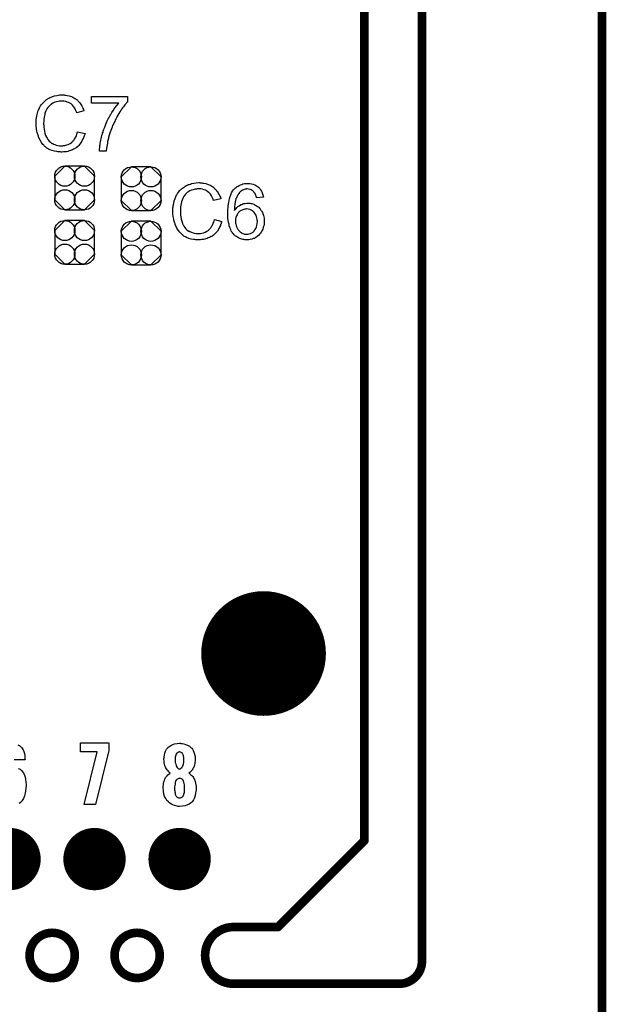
# Model space of a CAD drawing. Extents: x -0.07 to 0.95, y -0.15 to 2.1.
# Tile 16 of 17: x 0.55 to 0.95, y 0.95 to 1.63. Entities that reach past the tile are written whole.
import ezdxf

# ---------------------------------------------------------------- set-up
doc = ezdxf.new("R2010")
doc.units = 0
doc.layers.get('0').update_dxf_attribs({"linetype": 'CONTINUOUS'})
for name, color, linetype in [('gko', 6, 'CONTINUOUS'), ('gto', 2, 'CONTINUOUS'), ('gts', 1, 'CONTINUOUS')]:
    doc.layers.add(name, color=color, linetype=linetype)

# ---------------------------------------------------------------- blocks, each defined once
blk = doc.blocks.new('D34')
at = {"const_width": 0.003}
blk.add_lwpolyline([(-0.0015, 0, 1), (0.0015, 0, 1)], format="xyb", close=True, dxfattribs=at)
blk = doc.blocks.new('D62')
at = {"const_width": 0.0433}
blk.add_lwpolyline([(-0.02165, 0, 1), (0.02165, 0, 1)], format="xyb", close=True, dxfattribs=at)
blk = doc.blocks.new('D88')
blk.add_lwpolyline([(-0.0068, -0.0152), (0.0068, -0.0152), (0.0138, -0.0082), (0.0138, 0.0082), (0.0068, 0.0152), (-0.0068, 0.0152), (-0.0138, 0.0082), (-0.0138, -0.0082)], close=True)
for centre in [(-0.0068, 0.0082), (0.0068, 0.0082), (-0.0068, -0.0082), (0.0068, -0.0082)]:
    blk.add_circle(centre, 0.007)
blk = doc.blocks.new('D70')
at = {"const_width": 0.02165}
blk.add_lwpolyline([(-0.010825, 0, 1), (0.010825, 0, 1)], format="xyb", close=True, dxfattribs=at)

msp = doc.modelspace()

# ---------------------------------------------------------------- linework, layer by layer
at = {"layer": 'gko', "color": 6, "const_width": 0.006}
for points in [[(0.825, 0.9764), (0.825, 2.1)], [(0.785, 1.06), (0.785, 2.055)], [(0.95, -0.05), (0.95, 2.01)], [(0.725, 1), (0.785, 1.06)], [(0.6941, 1), (0.6941, 1)], [(0.6941, 1), (0.6941, 1)], [(0.6941, 1), (0.725, 1)], [(0.5525, 0.9803), (0.5525, 0.9803)], [(0.5839, 0.9803), (0.5839, 0.9803)], [(0.5839, 0.9803), (0.5839, 0.9803)], [(0.6115, 0.9803), (0.6115, 0.9803)], [(0.6429, 0.9803), (0.6429, 0.9803)], [(0.6429, 0.9803), (0.6429, 0.9803)], [(0.6941, 0.9606), (0.8093, 0.9606)], [(0.8093, 0.9606), (0.8093, 0.9606)], [(0.8093, 0.9606), (0.8093, 0.9606)]]:
    msp.add_lwpolyline(points, dxfattribs=at)
for points in [[(0.5839, 0.9803, 1), (0.5525, 0.9803)], [(0.6429, 0.9803, 1), (0.6115, 0.9803)], [(0.6941, 1, 1), (0.6941, 0.9606)], [(0.5525, 0.9803, 1), (0.5839, 0.9803)], [(0.6115, 0.9803, 1), (0.6429, 0.9803)], [(0.8093, 0.9606, 0.416066), (0.825, 0.9764)]]:
    msp.add_lwpolyline(points, format="xyb", dxfattribs=at)
at = {"layer": 'gto', "color": 2}
for points in [[(0.576, 1.578), (0.5765, 1.578), (0.5771, 1.5779), (0.5778, 1.5778), (0.5785, 1.5777), (0.58, 1.5774), (0.5816, 1.5769), (0.5825, 1.5765), (0.5833, 1.5761), (0.584, 1.5756), (0.5848, 1.5751), (0.5849, 1.5751), (0.585, 1.575), (0.5852, 1.5749), (0.5855, 1.5746), (0.5857, 1.5743), (0.5861, 1.5739), (0.5865, 1.5735), (0.587, 1.573), (0.5874, 1.5725), (0.5879, 1.5718), (0.5884, 1.5711), (0.5888, 1.5704), (0.5892, 1.5696), (0.5896, 1.5687), (0.59, 1.5679), (0.5903, 1.5669), (0.5853, 1.5657), (0.5853, 1.5658), (0.5853, 1.5659), (0.5851, 1.5661), (0.585, 1.5664), (0.5849, 1.5667), (0.5847, 1.5671), (0.5843, 1.568), (0.5838, 1.569), (0.5831, 1.57), (0.5823, 1.571), (0.5814, 1.5718), (0.5813, 1.5719), (0.5809, 1.5721), (0.5804, 1.5724), (0.5796, 1.5728), (0.5787, 1.5731), (0.5776, 1.5735), (0.5764, 1.5737), (0.575, 1.5737), (0.5745, 1.5737), (0.5743, 1.5737), (0.5739, 1.5737), (0.5734, 1.5736), (0.5724, 1.5735), (0.5712, 1.5732), (0.57, 1.5729), (0.5687, 1.5723), (0.5675, 1.5716), (0.5675, 1.5716), (0.5674, 1.5715), (0.567, 1.5712), (0.5665, 1.5707), (0.5659, 1.5701), (0.5652, 1.5692), (0.5645, 1.5683), (0.5639, 1.5671), (0.5634, 1.5659), (0.5634, 1.5658), (0.5633, 1.5657), (0.5633, 1.5655), (0.5632, 1.5653), (0.5631, 1.5649), (0.563, 1.5645), (0.5628, 1.5636), (0.5626, 1.5625), (0.5624, 1.5613), (0.5623, 1.5599), (0.5622, 1.5585), (0.5622, 1.5584), (0.5622, 1.5583), (0.5622, 1.558), (0.5622, 1.5576), (0.5623, 1.5573), (0.5623, 1.5568), (0.5623, 1.5562), (0.5624, 1.5556), (0.5626, 1.5543), (0.5628, 1.5528), (0.5632, 1.5514), (0.5636, 1.5499), (0.5636, 1.5499), (0.5637, 1.5498), (0.5638, 1.5496), (0.5639, 1.5493), (0.5642, 1.5487), (0.5647, 1.5479), (0.5653, 1.547), (0.5661, 1.546), (0.567, 1.5452), (0.568, 1.5444), (0.5681, 1.5444), (0.5682, 1.5444), (0.5684, 1.5443), (0.5686, 1.5442), (0.5689, 1.5441), (0.5692, 1.5439), (0.57, 1.5436), (0.571, 1.5432), (0.5721, 1.5429), (0.5733, 1.5427), (0.5746, 1.5427), (0.575, 1.5427), (0.5753, 1.5427), (0.5757, 1.5427), (0.5761, 1.5428), (0.5771, 1.543), (0.5783, 1.5433), (0.5794, 1.5437), (0.5806, 1.5443), (0.5813, 1.5447), (0.5818, 1.5451), (0.5819, 1.5452), (0.5819, 1.5452), (0.5821, 1.5454), (0.5823, 1.5455), (0.5825, 1.5458), (0.5828, 1.5462), (0.5831, 1.5465), (0.5834, 1.5469), (0.5838, 1.5474), (0.5841, 1.548), (0.5845, 1.5485), (0.5848, 1.5492), (0.5851, 1.5499), (0.5854, 1.5507), (0.5856, 1.5515), (0.5859, 1.5524), (0.591, 1.5512), (0.591, 1.5511), (0.5909, 1.5509), (0.5908, 1.5505), (0.5906, 1.5501), (0.5905, 1.5496), (0.5902, 1.549), (0.59, 1.5483), (0.5896, 1.5476), (0.5889, 1.546), (0.5879, 1.5445), (0.5872, 1.5437), (0.5866, 1.5429), (0.586, 1.5423), (0.5852, 1.5416), (0.5851, 1.5416), (0.585, 1.5414), (0.5847, 1.5413), (0.5845, 1.5411), (0.584, 1.5408), (0.5836, 1.5406), (0.583, 1.5403), (0.5824, 1.54), (0.5816, 1.5397), (0.5809, 1.5394), (0.58, 1.5391), (0.5791, 1.5388), (0.5782, 1.5386), (0.5772, 1.5385), (0.5761, 1.5384), (0.575, 1.5383), (0.5744, 1.5383), (0.574, 1.5384), (0.5735, 1.5384), (0.5729, 1.5384), (0.5722, 1.5386), (0.5714, 1.5387), (0.5698, 1.5389), (0.5682, 1.5394), (0.5665, 1.54), (0.5657, 1.5404), (0.5649, 1.5408), (0.5649, 1.5409), (0.5648, 1.5409), (0.5645, 1.5411), (0.5643, 1.5413), (0.564, 1.5416), (0.5636, 1.5419), (0.5632, 1.5423), (0.5627, 1.5427), (0.5623, 1.5432), (0.5618, 1.5437), (0.5608, 1.545), (0.5598, 1.5465), (0.559, 1.5482), (0.559, 1.5482), (0.5589, 1.5484), (0.5588, 1.5487), (0.5587, 1.549), (0.5586, 1.5494), (0.5584, 1.55), (0.5582, 1.5506), (0.558, 1.5513), (0.5578, 1.552), (0.5576, 1.5528), (0.5573, 1.5545), (0.5571, 1.5565), (0.557, 1.5585), (0.557, 1.5585), (0.557, 1.5588), (0.557, 1.5591), (0.5571, 1.5595), (0.5571, 1.56), (0.5571, 1.5606), (0.5572, 1.5613), (0.5573, 1.562), (0.5576, 1.5636), (0.5579, 1.5654), (0.5585, 1.5672), (0.5593, 1.5689), (0.5593, 1.569), (0.5594, 1.5691), (0.5595, 1.5694), (0.5597, 1.5696), (0.5599, 1.57), (0.5602, 1.5705), (0.5609, 1.5715), (0.5619, 1.5726), (0.563, 1.5737), (0.5643, 1.5748), (0.5658, 1.5757), (0.5658, 1.5758), (0.566, 1.5759), (0.5662, 1.576), (0.5665, 1.5761), (0.5669, 1.5763), (0.5674, 1.5765), (0.5679, 1.5767), (0.5685, 1.5769), (0.5692, 1.5771), (0.5699, 1.5774), (0.5715, 1.5777), (0.5733, 1.578), (0.5751, 1.5781), (0.5756, 1.5781), (0.576, 1.578)], [(0.6205, 1.5732), (0.6204, 1.5731), (0.6203, 1.573), (0.6201, 1.5728), (0.6199, 1.5725), (0.6195, 1.5721), (0.6191, 1.5716), (0.6187, 1.5711), (0.6182, 1.5704), (0.6177, 1.5697), (0.6171, 1.569), (0.6164, 1.5681), (0.6158, 1.5672), (0.6152, 1.5662), (0.6145, 1.5651), (0.6138, 1.564), (0.6132, 1.5628), (0.6131, 1.5628), (0.613, 1.5625), (0.6128, 1.5622), (0.6126, 1.5617), (0.6123, 1.5611), (0.6119, 1.5604), (0.6116, 1.5596), (0.6112, 1.5588), (0.6107, 1.5578), (0.6102, 1.5568), (0.6098, 1.5556), (0.6093, 1.5545), (0.6084, 1.5521), (0.6076, 1.5495), (0.6076, 1.5495), (0.6076, 1.5493), (0.6075, 1.549), (0.6074, 1.5487), (0.6073, 1.5483), (0.6072, 1.5477), (0.607, 1.5471), (0.6069, 1.5464), (0.6067, 1.5457), (0.6066, 1.5448), (0.6063, 1.5431), (0.606, 1.5411), (0.6058, 1.539), (0.601, 1.539), (0.601, 1.5391), (0.601, 1.5392), (0.601, 1.5394), (0.6011, 1.5398), (0.6011, 1.5402), (0.6011, 1.5408), (0.6012, 1.5414), (0.6012, 1.5421), (0.6013, 1.5428), (0.6015, 1.5436), (0.6016, 1.5445), (0.6018, 1.5455), (0.602, 1.5465), (0.6022, 1.5476), (0.6027, 1.5499), (0.6027, 1.5499), (0.6028, 1.5502), (0.6029, 1.5505), (0.6031, 1.551), (0.6032, 1.5515), (0.6035, 1.5522), (0.6037, 1.553), (0.604, 1.5538), (0.6043, 1.5548), (0.6047, 1.5557), (0.6055, 1.5578), (0.6065, 1.56), (0.6076, 1.5623), (0.6077, 1.5623), (0.6078, 1.5625), (0.6079, 1.5628), (0.6082, 1.5633), (0.6084, 1.5638), (0.6088, 1.5644), (0.6092, 1.565), (0.6097, 1.5658), (0.6107, 1.5674), (0.6118, 1.569), (0.6131, 1.5707), (0.6144, 1.5724), (0.5956, 1.5724), (0.5956, 1.5769), (0.6205, 1.5769), (0.6205, 1.5732)], [(0.671, 1.517), (0.6715, 1.517), (0.6721, 1.5169), (0.6728, 1.5168), (0.6735, 1.5167), (0.675, 1.5164), (0.6766, 1.5159), (0.6775, 1.5155), (0.6783, 1.5151), (0.679, 1.5146), (0.6798, 1.5141), (0.6799, 1.5141), (0.68, 1.514), (0.6802, 1.5139), (0.6805, 1.5136), (0.6807, 1.5133), (0.6811, 1.5129), (0.6815, 1.5125), (0.682, 1.512), (0.6824, 1.5115), (0.6829, 1.5108), (0.6834, 1.5101), (0.6838, 1.5094), (0.6842, 1.5086), (0.6846, 1.5077), (0.685, 1.5069), (0.6853, 1.5059), (0.6803, 1.5047), (0.6803, 1.5048), (0.6802, 1.5049), (0.6801, 1.5051), (0.68, 1.5054), (0.6799, 1.5057), (0.6798, 1.5061), (0.6793, 1.507), (0.6788, 1.508), (0.6781, 1.509), (0.6773, 1.51), (0.6764, 1.5108), (0.6763, 1.5109), (0.6759, 1.5111), (0.6754, 1.5114), (0.6746, 1.5118), (0.6737, 1.5121), (0.6726, 1.5125), (0.6714, 1.5127), (0.67, 1.5127), (0.6695, 1.5127), (0.6693, 1.5127), (0.6689, 1.5127), (0.6684, 1.5126), (0.6674, 1.5125), (0.6662, 1.5122), (0.665, 1.5119), (0.6637, 1.5113), (0.6625, 1.5106), (0.6625, 1.5106), (0.6624, 1.5105), (0.662, 1.5102), (0.6615, 1.5097), (0.6609, 1.5091), (0.6602, 1.5082), (0.6595, 1.5073), (0.6589, 1.5061), (0.6584, 1.5049), (0.6584, 1.5048), (0.6583, 1.5047), (0.6583, 1.5045), (0.6582, 1.5043), (0.6581, 1.5039), (0.658, 1.5035), (0.6578, 1.5026), (0.6576, 1.5015), (0.6574, 1.5003), (0.6573, 1.4989), (0.6572, 1.4975), (0.6572, 1.4974), (0.6572, 1.4973), (0.6572, 1.497), (0.6572, 1.4966), (0.6573, 1.4963), (0.6573, 1.4958), (0.6573, 1.4952), (0.6574, 1.4946), (0.6575, 1.4933), (0.6578, 1.4918), (0.6582, 1.4904), (0.6586, 1.4889), (0.6586, 1.4889), (0.6587, 1.4888), (0.6588, 1.4886), (0.6589, 1.4883), (0.6592, 1.4877), (0.6597, 1.4869), (0.6603, 1.486), (0.6611, 1.485), (0.662, 1.4842), (0.663, 1.4834), (0.6631, 1.4834), (0.6632, 1.4834), (0.6634, 1.4833), (0.6636, 1.4832), (0.6639, 1.4831), (0.6642, 1.4829), (0.665, 1.4826), (0.666, 1.4822), (0.6671, 1.4819), (0.6683, 1.4817), (0.6696, 1.4817), (0.67, 1.4817), (0.6703, 1.4817), (0.6707, 1.4817), (0.6711, 1.4818), (0.6721, 1.482), (0.6733, 1.4823), (0.6744, 1.4827), (0.6756, 1.4833), (0.6763, 1.4837), (0.6768, 1.4841), (0.6769, 1.4842), (0.6769, 1.4842), (0.6771, 1.4844), (0.6773, 1.4845), (0.6775, 1.4848), (0.6778, 1.4852), (0.6781, 1.4855), (0.6784, 1.4859), (0.6788, 1.4864), (0.6791, 1.487), (0.6795, 1.4875), (0.6798, 1.4882), (0.6801, 1.4889), (0.6804, 1.4897), (0.6806, 1.4905), (0.6809, 1.4914), (0.686, 1.4902), (0.686, 1.4901), (0.6859, 1.4899), (0.6858, 1.4895), (0.6856, 1.4891), (0.6855, 1.4886), (0.6852, 1.488), (0.685, 1.4873), (0.6846, 1.4866), (0.6839, 1.485), (0.6829, 1.4835), (0.6822, 1.4827), (0.6816, 1.4819), (0.681, 1.4813), (0.6802, 1.4806), (0.6801, 1.4806), (0.68, 1.4804), (0.6798, 1.4803), (0.6795, 1.4801), (0.679, 1.4798), (0.6786, 1.4796), (0.678, 1.4793), (0.6774, 1.479), (0.6766, 1.4787), (0.6759, 1.4784), (0.675, 1.4781), (0.6741, 1.4778), (0.6732, 1.4776), (0.6722, 1.4775), (0.6711, 1.4774), (0.67, 1.4773), (0.6694, 1.4773), (0.669, 1.4774), (0.6685, 1.4774), (0.6679, 1.4774), (0.6672, 1.4776), (0.6664, 1.4777), (0.6648, 1.4779), (0.6632, 1.4784), (0.6615, 1.479), (0.6607, 1.4794), (0.6599, 1.4798), (0.6599, 1.4799), (0.6598, 1.4799), (0.6595, 1.4801), (0.6593, 1.4803), (0.659, 1.4806), (0.6586, 1.4809), (0.6582, 1.4813), (0.6577, 1.4817), (0.6573, 1.4822), (0.6568, 1.4827), (0.6558, 1.484), (0.6548, 1.4855), (0.654, 1.4872), (0.654, 1.4872), (0.6539, 1.4874), (0.6538, 1.4877), (0.6537, 1.488), (0.6536, 1.4884), (0.6534, 1.489), (0.6532, 1.4896), (0.653, 1.4903), (0.6528, 1.491), (0.6526, 1.4918), (0.6523, 1.4935), (0.6521, 1.4955), (0.652, 1.4975), (0.652, 1.4975), (0.652, 1.4978), (0.652, 1.4981), (0.6521, 1.4985), (0.6521, 1.499), (0.6521, 1.4996), (0.6522, 1.5003), (0.6523, 1.501), (0.6526, 1.5026), (0.6529, 1.5044), (0.6535, 1.5062), (0.6543, 1.5079), (0.6543, 1.508), (0.6544, 1.5081), (0.6545, 1.5084), (0.6547, 1.5086), (0.6549, 1.509), (0.6552, 1.5095), (0.6559, 1.5105), (0.6569, 1.5116), (0.658, 1.5127), (0.6593, 1.5138), (0.6608, 1.5147), (0.6608, 1.5148), (0.661, 1.5149), (0.6612, 1.515), (0.6615, 1.5151), (0.6619, 1.5153), (0.6624, 1.5155), (0.6629, 1.5157), (0.6635, 1.5159), (0.6642, 1.5161), (0.6649, 1.5164), (0.6665, 1.5167), (0.6683, 1.517), (0.6701, 1.5171), (0.6706, 1.5171), (0.671, 1.517)], [(0.7047, 1.5165), (0.7051, 1.5165), (0.7055, 1.5165), (0.7066, 1.5162), (0.7077, 1.516), (0.7089, 1.5155), (0.7102, 1.5149), (0.7108, 1.5145), (0.7113, 1.514), (0.7114, 1.514), (0.7114, 1.5139), (0.7116, 1.5137), (0.7118, 1.5136), (0.7121, 1.5133), (0.7123, 1.513), (0.7129, 1.5122), (0.7135, 1.5112), (0.714, 1.51), (0.7145, 1.5086), (0.7149, 1.507), (0.7102, 1.5066), (0.7102, 1.5067), (0.7101, 1.5067), (0.7101, 1.5071), (0.7099, 1.5076), (0.7097, 1.5082), (0.7094, 1.5089), (0.7091, 1.5095), (0.7087, 1.5101), (0.7083, 1.5106), (0.7082, 1.5107), (0.708, 1.511), (0.7076, 1.5113), (0.7071, 1.5117), (0.7063, 1.512), (0.7056, 1.5124), (0.7046, 1.5126), (0.7036, 1.5127), (0.7032, 1.5127), (0.7028, 1.5126), (0.7023, 1.5125), (0.7016, 1.5124), (0.701, 1.5121), (0.7003, 1.5119), (0.6996, 1.5114), (0.6995, 1.5114), (0.6992, 1.5111), (0.6988, 1.5107), (0.6983, 1.5102), (0.6978, 1.5095), (0.6972, 1.5087), (0.6966, 1.5077), (0.6961, 1.5066), (0.6961, 1.5066), (0.696, 1.5065), (0.696, 1.5063), (0.6958, 1.5061), (0.6958, 1.5057), (0.6957, 1.5054), (0.6956, 1.5049), (0.6955, 1.5044), (0.6953, 1.5038), (0.6952, 1.5031), (0.6951, 1.5024), (0.695, 1.5016), (0.6949, 1.5007), (0.6948, 1.4998), (0.6948, 1.4988), (0.6948, 1.4978), (0.6948, 1.4979), (0.6951, 1.4982), (0.6955, 1.4986), (0.696, 1.4992), (0.6965, 1.4999), (0.6972, 1.5005), (0.698, 1.5011), (0.6989, 1.5016), (0.699, 1.5016), (0.699, 1.5017), (0.6993, 1.5019), (0.6998, 1.502), (0.7005, 1.5023), (0.7013, 1.5025), (0.7022, 1.5027), (0.7031, 1.5029), (0.7041, 1.5029), (0.7046, 1.5029), (0.7049, 1.5029), (0.7053, 1.5028), (0.7058, 1.5028), (0.7063, 1.5026), (0.7069, 1.5025), (0.7082, 1.5021), (0.7088, 1.5018), (0.7095, 1.5014), (0.7102, 1.501), (0.7109, 1.5006), (0.7116, 1.5), (0.7122, 1.4994), (0.7122, 1.4994), (0.7123, 1.4993), (0.7125, 1.4991), (0.7127, 1.4988), (0.7129, 1.4984), (0.7132, 1.498), (0.7135, 1.4975), (0.7138, 1.497), (0.7142, 1.4964), (0.7144, 1.4957), (0.7147, 1.4949), (0.715, 1.4942), (0.7152, 1.4933), (0.7153, 1.4924), (0.7154, 1.4914), (0.7155, 1.4904), (0.7155, 1.4904), (0.7155, 1.4903), (0.7155, 1.4901), (0.7155, 1.4898), (0.7154, 1.4895), (0.7154, 1.4892), (0.7153, 1.4883), (0.7151, 1.4872), (0.7148, 1.4861), (0.7144, 1.4849), (0.7139, 1.4837), (0.7139, 1.4837), (0.7138, 1.4836), (0.7137, 1.4834), (0.7136, 1.4832), (0.7133, 1.4827), (0.7128, 1.4819), (0.7122, 1.4812), (0.7114, 1.4804), (0.7106, 1.4796), (0.7096, 1.4789), (0.7096, 1.4789), (0.7095, 1.4789), (0.7093, 1.4788), (0.7091, 1.4787), (0.7086, 1.4784), (0.7078, 1.4782), (0.7069, 1.4778), (0.7058, 1.4776), (0.7047, 1.4774), (0.7034, 1.4773), (0.7031, 1.4773), (0.7028, 1.4774), (0.7024, 1.4774), (0.7019, 1.4774), (0.7013, 1.4776), (0.7007, 1.4777), (0.7, 1.4779), (0.6992, 1.4781), (0.6985, 1.4784), (0.6977, 1.4787), (0.6968, 1.4792), (0.6961, 1.4797), (0.6953, 1.4802), (0.6945, 1.4809), (0.6938, 1.4817), (0.6937, 1.4817), (0.6936, 1.4819), (0.6935, 1.4821), (0.6932, 1.4825), (0.6929, 1.483), (0.6926, 1.4835), (0.6923, 1.4843), (0.692, 1.485), (0.6916, 1.486), (0.6912, 1.487), (0.691, 1.4882), (0.6907, 1.4895), (0.6904, 1.4909), (0.6902, 1.4925), (0.6901, 1.4942), (0.6901, 1.4959), (0.6901, 1.496), (0.6901, 1.496), (0.6901, 1.4962), (0.6901, 1.4964), (0.6901, 1.497), (0.6901, 1.4978), (0.6902, 1.4986), (0.6903, 1.4997), (0.6904, 1.5009), (0.6906, 1.5021), (0.6908, 1.5034), (0.6911, 1.5048), (0.6914, 1.5061), (0.6918, 1.5075), (0.6923, 1.5087), (0.6928, 1.51), (0.6935, 1.5111), (0.6942, 1.5121), (0.6942, 1.5122), (0.6943, 1.5123), (0.6946, 1.5125), (0.6948, 1.5129), (0.6952, 1.5132), (0.6956, 1.5135), (0.6962, 1.514), (0.6967, 1.5144), (0.6974, 1.5147), (0.6981, 1.5152), (0.699, 1.5155), (0.6998, 1.5159), (0.7007, 1.5162), (0.7017, 1.5164), (0.7028, 1.5165), (0.7039, 1.5166), (0.7043, 1.5166), (0.7047, 1.5165)], [(0.7032, 1.4988), (0.7028, 1.4988), (0.7026, 1.4987), (0.7021, 1.4986), (0.7013, 1.4985), (0.7005, 1.4982), (0.6995, 1.4978), (0.6986, 1.4972), (0.6977, 1.4964), (0.6976, 1.4963), (0.6974, 1.496), (0.697, 1.4955), (0.6966, 1.4948), (0.6962, 1.494), (0.6958, 1.4929), (0.6956, 1.4918), (0.6955, 1.4904), (0.6955, 1.4903), (0.6955, 1.49), (0.6956, 1.4895), (0.6956, 1.4889), (0.6957, 1.4882), (0.696, 1.4874), (0.6962, 1.4866), (0.6965, 1.4858), (0.6966, 1.4857), (0.6967, 1.4854), (0.697, 1.485), (0.6973, 1.4845), (0.6977, 1.484), (0.6982, 1.4834), (0.6987, 1.4829), (0.6994, 1.4824), (0.6995, 1.4823), (0.6997, 1.4822), (0.7001, 1.482), (0.7006, 1.4818), (0.7012, 1.4816), (0.7018, 1.4814), (0.7026, 1.4813), (0.7033, 1.4812), (0.7036, 1.4812), (0.7038, 1.4813), (0.7044, 1.4813), (0.7051, 1.4815), (0.7059, 1.4818), (0.7068, 1.4822), (0.7077, 1.4828), (0.7081, 1.4832), (0.7085, 1.4836), (0.7085, 1.4837), (0.7086, 1.4837), (0.7088, 1.4841), (0.7092, 1.4846), (0.7096, 1.4853), (0.71, 1.4863), (0.7103, 1.4874), (0.7106, 1.4887), (0.7107, 1.4902), (0.7107, 1.4902), (0.7107, 1.4903), (0.7107, 1.4905), (0.7106, 1.4908), (0.7106, 1.4912), (0.7106, 1.4915), (0.7104, 1.4924), (0.7102, 1.4934), (0.7098, 1.4945), (0.7092, 1.4955), (0.7085, 1.4964), (0.7084, 1.4965), (0.7081, 1.4968), (0.7077, 1.4971), (0.7071, 1.4976), (0.7063, 1.498), (0.7054, 1.4984), (0.7043, 1.4986), (0.7032, 1.4988)], [(0.5444, 1.1266), (0.5457, 1.1259), (0.5467, 1.125), (0.5468, 1.1249), (0.5472, 1.1245), (0.5476, 1.1239), (0.5481, 1.123), (0.5485, 1.1219), (0.5489, 1.1205), (0.5492, 1.1189), (0.5493, 1.1169), (0.5494, 1.1162), (0.5417, 1.1162)], [(0.6075, 1.1226), (0.5984, 1.0851), (0.5905, 1.0851), (0.5995, 1.1216), (0.5878, 1.1216), (0.5878, 1.1279), (0.6075, 1.1279), (0.6075, 1.1226)], [(0.6576, 1.1276), (0.6585, 1.1275), (0.6597, 1.1273), (0.6609, 1.1269), (0.6622, 1.1264), (0.6635, 1.1257), (0.6646, 1.1247), (0.6647, 1.1246), (0.6651, 1.1242), (0.6656, 1.1236), (0.6661, 1.1227), (0.6666, 1.1215), (0.6671, 1.1201), (0.6674, 1.1185), (0.6675, 1.1167), (0.6675, 1.1165), (0.6675, 1.1161), (0.6674, 1.1154), (0.6673, 1.1146), (0.6672, 1.1137), (0.667, 1.1127), (0.6667, 1.1116), (0.6663, 1.1107), (0.6662, 1.1106), (0.6661, 1.1103), (0.6658, 1.1098), (0.6655, 1.1093), (0.6651, 1.1087), (0.6645, 1.108), (0.6639, 1.1074), (0.6631, 1.1068), (0.6632, 1.1068), (0.6636, 1.1066), (0.664, 1.1063), (0.6646, 1.1058), (0.6651, 1.1053), (0.6658, 1.1046), (0.6664, 1.1038), (0.6669, 1.1028), (0.667, 1.1028), (0.6671, 1.1023), (0.6673, 1.1018), (0.6676, 1.101), (0.6677, 1.1), (0.668, 1.0989), (0.6681, 1.0977), (0.6681, 1.0963), (0.6681, 1.0963), (0.6681, 1.0961), (0.6681, 1.0958), (0.6681, 1.0953), (0.6681, 1.0948), (0.668, 1.0943), (0.6678, 1.0929), (0.6675, 1.0914), (0.667, 1.0898), (0.6663, 1.0883), (0.6654, 1.087), (0.6652, 1.0868), (0.6649, 1.0865), (0.6642, 1.086), (0.6633, 1.0854), (0.6621, 1.0848), (0.6606, 1.0843), (0.6588, 1.0839), (0.6567, 1.0838), (0.6562, 1.0838), (0.6557, 1.0838), (0.6549, 1.0839), (0.6541, 1.0842), (0.6531, 1.0844), (0.6521, 1.0848), (0.651, 1.0853), (0.6499, 1.0861), (0.6489, 1.0869), (0.6479, 1.0879), (0.6471, 1.0892), (0.6463, 1.0907), (0.6457, 1.0924), (0.6454, 1.0944), (0.6452, 1.0967), (0.6452, 1.0968), (0.6452, 1.0968), (0.6452, 1.0973), (0.6453, 1.0979), (0.6454, 1.0988), (0.6456, 1.0998), (0.6457, 1.1008), (0.6461, 1.1019), (0.6465, 1.1029), (0.6466, 1.103), (0.6467, 1.1033), (0.647, 1.1038), (0.6474, 1.1044), (0.648, 1.1051), (0.6486, 1.1057), (0.6493, 1.1063), (0.6502, 1.1068), (0.6502, 1.1069), (0.6499, 1.1071), (0.6496, 1.1074), (0.6492, 1.1078), (0.6487, 1.1084), (0.6481, 1.1091), (0.6476, 1.1098), (0.6471, 1.1107), (0.647, 1.1108), (0.6469, 1.1111), (0.6467, 1.1116), (0.6465, 1.1123), (0.6462, 1.1132), (0.646, 1.1142), (0.6459, 1.1153), (0.6458, 1.1165), (0.6458, 1.1166), (0.6458, 1.1168), (0.6458, 1.117), (0.6459, 1.1174), (0.646, 1.1183), (0.6462, 1.1195), (0.6465, 1.1208), (0.647, 1.1222), (0.6477, 1.1236), (0.6487, 1.1247), (0.6488, 1.1249), (0.6492, 1.1252), (0.6498, 1.1257), (0.6507, 1.1262), (0.6519, 1.1267), (0.6532, 1.1272), (0.6549, 1.1276), (0.6567, 1.1277), (0.6572, 1.1277), (0.6576, 1.1276)], [(0.6567, 1.1216), (0.6565, 1.1216), (0.6562, 1.1215), (0.6558, 1.1214), (0.6555, 1.1212), (0.6551, 1.121), (0.6547, 1.1207), (0.6543, 1.1202), (0.6543, 1.1201), (0.6542, 1.1199), (0.6541, 1.1196), (0.654, 1.1193), (0.6538, 1.1187), (0.6537, 1.1181), (0.6536, 1.1173), (0.6536, 1.1165), (0.6536, 1.1164), (0.6536, 1.1163), (0.6536, 1.1159), (0.6537, 1.1155), (0.6537, 1.1144), (0.654, 1.1133), (0.6543, 1.112), (0.6549, 1.1109), (0.6552, 1.1105), (0.6557, 1.1102), (0.6562, 1.11), (0.6567, 1.1099), (0.6569, 1.1099), (0.6572, 1.11), (0.6576, 1.1103), (0.6582, 1.1108), (0.6585, 1.1111), (0.6588, 1.1115), (0.6591, 1.1121), (0.6592, 1.1127), (0.6595, 1.1134), (0.6596, 1.1143), (0.6597, 1.1153), (0.6597, 1.1165), (0.6597, 1.1166), (0.6597, 1.1169), (0.6597, 1.1173), (0.6597, 1.1178), (0.6594, 1.119), (0.6592, 1.1197), (0.659, 1.1202), (0.659, 1.1202), (0.6588, 1.1204), (0.6584, 1.1209), (0.6577, 1.1213), (0.6572, 1.1215), (0.6567, 1.1216)], [(0.5447, 1.1102), (0.5459, 1.1096), (0.547, 1.1088), (0.5479, 1.1077), (0.548, 1.1075), (0.5482, 1.1071), (0.5486, 1.1064), (0.549, 1.1054), (0.5494, 1.1041), (0.5497, 1.1025), (0.55, 1.1007), (0.5501, 1.0987), (0.5501, 1.0986), (0.5501, 1.0984), (0.5501, 1.098), (0.5501, 1.0975), (0.55, 1.097), (0.5499, 1.0963), (0.5497, 1.0947), (0.5494, 1.093), (0.549, 1.0911), (0.5483, 1.0894), (0.5474, 1.0878), (0.5473, 1.0876), (0.5469, 1.0872), (0.5462, 1.0865), (0.5453, 1.0859)], [(0.6567, 1.1033), (0.6564, 1.1033), (0.6561, 1.1032), (0.6556, 1.103), (0.6552, 1.1028), (0.6547, 1.1024), (0.6542, 1.102), (0.6539, 1.1013), (0.6539, 1.1013), (0.6538, 1.101), (0.6537, 1.1006), (0.6536, 1.1), (0.6535, 1.0993), (0.6533, 1.0984), (0.6532, 1.0975), (0.6532, 1.0963), (0.6532, 1.0963), (0.6532, 1.0958), (0.6532, 1.0953), (0.6533, 1.0947), (0.6534, 1.0939), (0.6535, 1.0932), (0.6537, 1.0923), (0.6539, 1.0916), (0.6539, 1.0915), (0.6541, 1.0913), (0.6542, 1.091), (0.6546, 1.0907), (0.6549, 1.0903), (0.6554, 1.09), (0.656, 1.0898), (0.6567, 1.0898), (0.6571, 1.0898), (0.6574, 1.0898), (0.6578, 1.09), (0.6583, 1.0902), (0.6587, 1.0905), (0.6592, 1.091), (0.6595, 1.0916), (0.6595, 1.0917), (0.6596, 1.0919), (0.6597, 1.0923), (0.6599, 1.0929), (0.66, 1.0936), (0.6601, 1.0944), (0.6602, 1.0953), (0.6602, 1.0963), (0.6602, 1.0965), (0.6602, 1.0968), (0.6602, 1.0974), (0.6601, 1.0982), (0.6601, 1.0989), (0.6599, 1.0998), (0.6597, 1.1006), (0.6595, 1.1013), (0.6595, 1.1014), (0.6593, 1.1017), (0.6592, 1.1019), (0.6589, 1.1023), (0.6585, 1.1027), (0.658, 1.1029), (0.6574, 1.1032), (0.6567, 1.1033)]]:
    msp.add_lwpolyline(points, dxfattribs=at)

# ---------------------------------------------------------------- block references
at = {"layer": 'gko'}
for p in [(0.785, 1.06), (0.785, 1.06), (0.6941, 1), (0.6941, 1), (0.6941, 1), (0.6941, 1), (0.725, 1), (0.725, 1), (0.5525, 0.9803), (0.5525, 0.9803), (0.5839, 0.9803), (0.5839, 0.9803), (0.5839, 0.9803), (0.5839, 0.9803), (0.6115, 0.9803), (0.6115, 0.9803), (0.6429, 0.9803), (0.6429, 0.9803), (0.6429, 0.9803), (0.6429, 0.9803), (0.825, 0.9764), (0.825, 0.9764), (0.6941, 0.9606), (0.6941, 0.9606), (0.8093, 0.9606), (0.8093, 0.9606), (0.8093, 0.9606), (0.8093, 0.9606)]:
    msp.add_blockref('D34', p, dxfattribs=at)
at = {"layer": 'gts'}
for name, p in [('D88', (0.5838, 1.5134)), ('D88', (0.63, 1.5129)), ('D88', (0.5838, 1.4756)), ('D88', (0.63, 1.4751)), ('D62', (0.715, 1.19)), ('D70', (0.5386, 1.0472)), ('D70', (0.5976, 1.0472)), ('D70', (0.6567, 1.0472))]:
    msp.add_blockref(name, p, dxfattribs=at)

doc.saveas('drawing.dxf')
